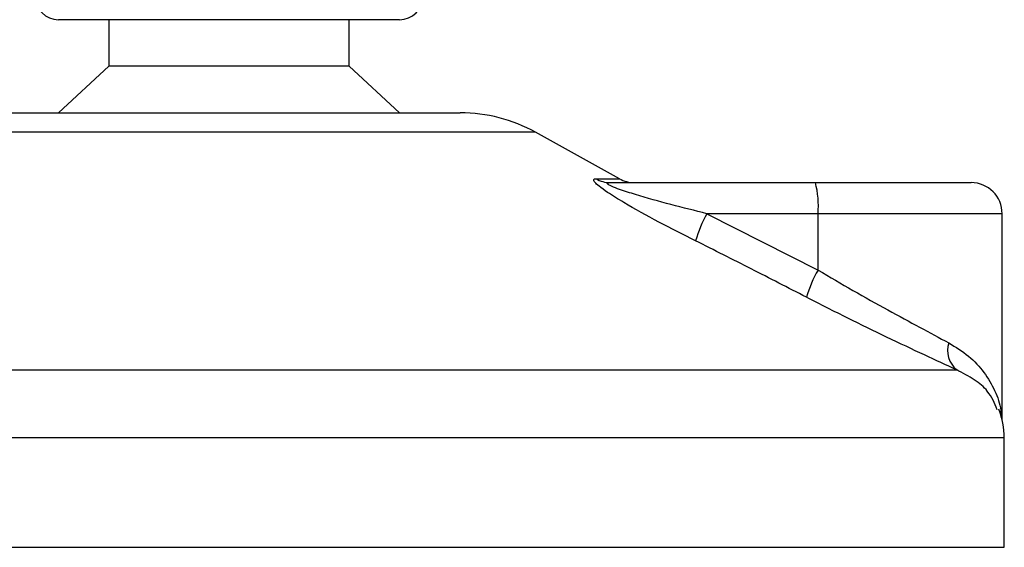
# Model space of a CAD drawing. Header units: millimetres. Extents: x 0 to 420, y 0 to 297.
# Tile 9 of 43: x 174.04 to 177.21, y 196.68 to 198.38. Entities that reach past the tile are written whole.
import ezdxf

# ---------------------------------------------------------------- set-up
doc = ezdxf.new("R2010")
doc.units = ezdxf.units.MM

msp = doc.modelspace()

# ---------------------------------------------------------------- linework, layer by layer
at = {"color": 7, "linetype": 'Continuous', "lineweight": 25}
for p, q in [((174.76212, 198.38329), (174.16443, 198.38329)), ((174.32693, 198.38329), (174.32693, 198.23329)), ((175.26443, 198.38329), (174.76212, 198.38329)), ((175.10193, 198.23329), (175.10193, 198.38329)), ((174.32693, 198.23329), (174.16443, 198.08329)), ((174.74803, 198.23329), (174.32693, 198.23329)), ((175.10193, 198.23329), (174.74803, 198.23329)), ((175.26443, 198.08329), (175.10193, 198.23329)), ((173.96865, 198.08329), (175.46022, 198.08329)), ((175.70247, 198.02069), (173.7264, 198.02069)), ((175.97307, 197.87081), (175.70247, 198.02069)), ((175.89785, 197.87081), (175.97307, 197.87081)), ((175.9434, 197.85829), (176.60515, 197.85829)), ((176.60515, 197.85829), (177.10746, 197.85829)), ((176.25528, 197.75829), (176.61382, 197.57661)), ((176.61382, 197.75829), (176.25528, 197.75829)), ((176.61382, 197.57661), (176.61382, 197.75829)), ((177.20746, 197.75829), (176.61382, 197.75829)), ((177.20746, 197.09458), (177.20746, 197.75829)), ((172.46216, 197.25467), (177.0609, 197.25467)), ((177.21443, 197.03597), (172.22385, 197.03597)), ((177.21443, 196.68329), (177.21443, 197.03597)), ((172.21443, 196.68329), (177.21443, 196.68329))]:
    msp.add_line(p, q, dxfattribs=at)
for centre, radius, start, end in [((174.16443, 198.45829), 0.075, 180, 270), ((175.26443, 198.45829), 0.075, 270, 0), ((175.46022, 197.58329), 0.5, 61.02029, 90), ((175.94355, 197.94797), 0.08968, 239.35943, 269.90333), ((176.02152, 197.95829), 0.1, 241.02029, 270), ((176.319, 197.7831), 0.29587, 355.18945, 14.72175), ((177.10746, 197.75829), 0.1, 0, 90), ((176.65146, 197.54246), 0.45116, 151.4197, 163.47164), ((176.9816, 197.36653), 0.42355, 150.26469, 163.17457), ((177.11315, 197.31742), 0.08165, 162.36927, 230.22023), ((176.96443, 197.03597), 0.25, 0, 21.63476)]:
    msp.add_arc(centre, radius, start, end, dxfattribs=at)
for points, knots in [([(176.21895, 197.67081), (176.1794, 197.69072), (176.10054, 197.73042), (176.00381, 197.78361), (175.93946, 197.82329), (175.90808, 197.84595), (175.89248, 197.86061), (175.88917, 197.8689), (175.89383, 197.87076), (175.89749, 197.87081), (175.89785, 197.87081)], [0, 0, 0, 0, 0.2791688, 0.5566156, 0.6991027, 0.7915598, 0.8614835, 0.9308082, 0.9932657, 1, 1, 1, 1]), ([(176.25528, 197.75829), (176.21667, 197.76794), (176.13955, 197.78722), (176.04487, 197.81344), (175.98071, 197.83359), (175.95164, 197.84445), (175.93996, 197.85018), (175.93521, 197.85334), (175.93341, 197.8555), (175.93453, 197.85741), (175.93802, 197.85812), (175.94162, 197.85828), (175.94299, 197.85829), (175.9434, 197.85829)], [0, 0, 0, 0, 0.3146462, 0.6284001, 0.7723587, 0.8532335, 0.8896162, 0.9040193, 0.9305029, 0.9491956, 0.9821808, 0.9946359, 1, 1, 1, 1]), ([(176.57619, 197.48913), (176.51706, 197.51959), (176.39831, 197.58076), (176.27891, 197.64071), (176.21895, 197.67081)], [0, 0, 0, 0, 0.497852, 1, 1, 1, 1]), ([(176.61382, 197.57661), (176.65156, 197.55447), (176.72803, 197.50962), (176.83879, 197.44792), (176.94477, 197.39039), (177.00482, 197.3584), (177.03533, 197.34215)], [0, 0, 0, 0, 0.2465936, 0.4996913, 0.7457356, 1, 1, 1, 1]), ([(177.0609, 197.25467), (177.02712, 197.27032), (176.95835, 197.30218), (176.8377, 197.35911), (176.70895, 197.42147), (176.62085, 197.46637), (176.57619, 197.48913)], [0, 0, 0, 0, 0.2463531, 0.5014676, 0.7472632, 1, 1, 1, 1]), ([(177.03533, 197.34215), (177.05754, 197.32839), (177.10258, 197.3005), (177.15126, 197.24717), (177.18496, 197.18813), (177.2035, 197.13935), (177.20338, 197.1103), (177.20335, 197.10311)], [0, 0, 0, 0, 0.2227209, 0.4517881, 0.6846122, 0.9219604, 1, 1, 1, 1]), ([(177.191, 197.12665), (177.18301, 197.14715), (177.16945, 197.18194), (177.11987, 197.22458), (177.08068, 197.24458), (177.0609, 197.25467)], [0, 0, 0, 0, 0.4154015, 0.7049893, 1, 1, 1, 1])]:
    msp.add_open_spline(points, degree=3, knots=knots, dxfattribs=at)

doc.saveas('drawing.dxf')
